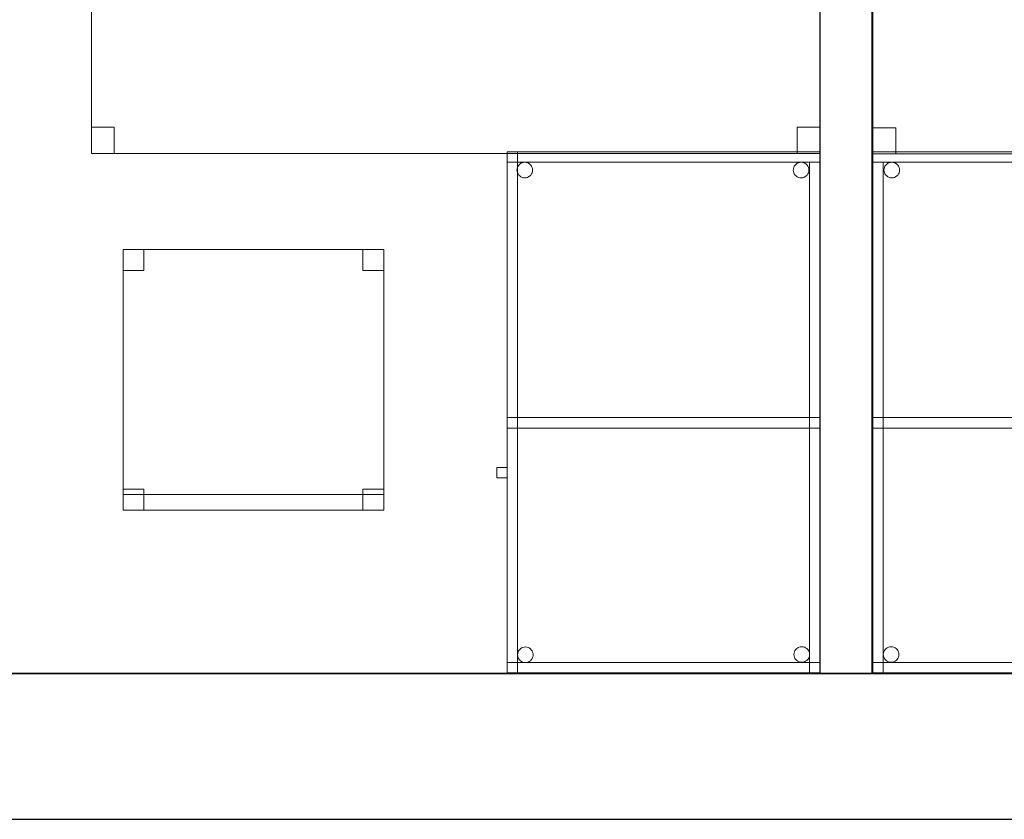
# Model space of a CAD drawing. Header units: metres. Extents: x 391.1 to 427.5, y 12.7 to 28.4.
# Tile 22 of 135: x 417 to 418.9, y 12.8 to 14.4. Entities that reach past the tile are written whole.
import ezdxf

# ---------------------------------------------------------------- set-up
doc = ezdxf.new("R2010")
doc.units = ezdxf.units.M
doc.layers.add('01_SUELOS', color=7, linetype='Continuous', lineweight=25, true_color=0x007f00)
for name, color, linetype, lineweight in [('02_MOBILIARIO', 7, 'Continuous', 18), ('A-DETL-____-MBND', 7, 'Continuous', 18), ('A-WALL-____-MCUT', 7, 'Continuous', 25), ('A-WALL-____-OTLN', 7, 'Continuous', 25)]:
    doc.layers.add(name, color=color, linetype=linetype, lineweight=lineweight)

# ---------------------------------------------------------------- blocks, each defined once
blk = doc.blocks.new('Family - Taula 100X60_P1-154686-04_PCI_P1')
at = {"layer": 'A-DETL-____-MBND', "color": 253, "true_color": 0xaaaaaa}
for p, q in [((0.02, 0.98), (0.02, 1)), ((0.02, 1), (0.62, 1)), ((0.02, 0.98), (0.02, 1)), ((0.62, 1), (0.02, 1)), ((0.62, 1), (0.02, 1)), ((0.02, 1), (0.62, 1)), ((0.02, 1), (0.02, 0)), ((0.02, 0), (0.02, 1)), ((0.62, 1), (0.02, 1)), ((0.02, 1), (0.62, 1)), ((0.02, 1), (0.02, 0)), ((0.02, 0), (0.02, 1)), ((0.04, 0), (0.04, 1)), ((0.04, 1), (0.62, 1)), ((0.62, 1), (0.04, 1)), ((0.04, 1), (0.04, 0)), ((0.62, 1), (0.62, 0.98)), ((0.62, 0.98), (0.62, 1)), ((0.62, 1), (0.62, 0)), ((0.62, 0), (0.62, 1)), ((0.62, 0), (0.62, 1)), ((0.62, 1), (0.62, 0)), ((0.62, 0), (0.62, 1)), ((0.62, 1), (0.62, 0)), ((0.62, 0.98), (0.02, 0.98)), ((0.02, 0.98), (0.62, 0.98)), ((0.0389, 0.965), (0.0391, 0.9676)), ((0.0391, 0.9676), (0.0389, 0.965)), ((0.0391, 0.9624), (0.0389, 0.965)), ((0.0389, 0.965), (0.0391, 0.9624)), ((0.0391, 0.9676), (0.0398, 0.9701)), ((0.0398, 0.9701), (0.0391, 0.9676)), ((0.0398, 0.9701), (0.0409, 0.9725)), ((0.0409, 0.9725), (0.0398, 0.9701)), ((0.0409, 0.9725), (0.0424, 0.9746)), ((0.0424, 0.9746), (0.0409, 0.9725)), ((0.0424, 0.9746), (0.0442, 0.9764)), ((0.0442, 0.9764), (0.0424, 0.9746)), ((0.0442, 0.9764), (0.0464, 0.9779)), ((0.0464, 0.9779), (0.0442, 0.9764)), ((0.0464, 0.9779), (0.0487, 0.979)), ((0.0487, 0.979), (0.0464, 0.9779)), ((0.0487, 0.979), (0.0512, 0.9797)), ((0.0512, 0.9797), (0.0487, 0.979)), ((0.0512, 0.9797), (0.0538, 0.9799)), ((0.0538, 0.9799), (0.0512, 0.9797)), ((0.0538, 0.9799), (0.0564, 0.9797)), ((0.0564, 0.9797), (0.0538, 0.9799)), ((0.0564, 0.9797), (0.0589, 0.979)), ((0.0589, 0.979), (0.0564, 0.9797)), ((0.0589, 0.979), (0.0613, 0.9779)), ((0.0613, 0.9779), (0.0589, 0.979)), ((0.0613, 0.9779), (0.0634, 0.9764)), ((0.0634, 0.9764), (0.0613, 0.9779)), ((0.0634, 0.9764), (0.0653, 0.9746)), ((0.0653, 0.9746), (0.0634, 0.9764)), ((0.0653, 0.9746), (0.0668, 0.9725)), ((0.0668, 0.9725), (0.0653, 0.9746)), ((0.0668, 0.9725), (0.0679, 0.9701)), ((0.0679, 0.9701), (0.0668, 0.9725)), ((0.0679, 0.9701), (0.0685, 0.9676)), ((0.0685, 0.9676), (0.0679, 0.9701)), ((0.0685, 0.9676), (0.0688, 0.965)), ((0.0688, 0.965), (0.0685, 0.9676)), ((0.0688, 0.965), (0.0685, 0.9624)), ((0.0685, 0.9624), (0.0688, 0.965)), ((0.5689, 0.965), (0.5691, 0.9676)), ((0.5691, 0.9676), (0.5689, 0.965)), ((0.5691, 0.9624), (0.5689, 0.965)), ((0.5689, 0.965), (0.5691, 0.9624)), ((0.5691, 0.9676), (0.5698, 0.9701)), ((0.5698, 0.9701), (0.5691, 0.9676)), ((0.5698, 0.9701), (0.5709, 0.9725)), ((0.5709, 0.9725), (0.5698, 0.9701)), ((0.5709, 0.9725), (0.5724, 0.9746)), ((0.5724, 0.9746), (0.5709, 0.9725)), ((0.5724, 0.9746), (0.5742, 0.9764)), ((0.5742, 0.9764), (0.5724, 0.9746)), ((0.5742, 0.9764), (0.5764, 0.9779)), ((0.5764, 0.9779), (0.5742, 0.9764)), ((0.5764, 0.9779), (0.5787, 0.979)), ((0.5787, 0.979), (0.5764, 0.9779)), ((0.5787, 0.979), (0.5812, 0.9797)), ((0.5812, 0.9797), (0.5787, 0.979)), ((0.5812, 0.9797), (0.5838, 0.9799)), ((0.5838, 0.9799), (0.5812, 0.9797)), ((0.5838, 0.9799), (0.5864, 0.9797)), ((0.5864, 0.9797), (0.5838, 0.9799)), ((0.5864, 0.9797), (0.5889, 0.979)), ((0.5889, 0.979), (0.5864, 0.9797)), ((0.5889, 0.979), (0.5913, 0.9779)), ((0.5913, 0.9779), (0.5889, 0.979)), ((0.5913, 0.9779), (0.5934, 0.9764)), ((0.5934, 0.9764), (0.5913, 0.9779)), ((0.5934, 0.9764), (0.5953, 0.9746)), ((0.5953, 0.9746), (0.5934, 0.9764)), ((0.5953, 0.9746), (0.5968, 0.9725)), ((0.5968, 0.9725), (0.5953, 0.9746)), ((0.5968, 0.9725), (0.5979, 0.9701)), ((0.5979, 0.9701), (0.5968, 0.9725)), ((0.5979, 0.9701), (0.5985, 0.9676)), ((0.5985, 0.9676), (0.5979, 0.9701)), ((0.5985, 0.9676), (0.5988, 0.965)), ((0.5988, 0.965), (0.5985, 0.9676)), ((0.5988, 0.965), (0.5985, 0.9624)), ((0.5985, 0.9624), (0.5988, 0.965)), ((0.6, 0.98), (0.62, 0.98)), ((0.62, 0.98), (0.6, 0.98)), ((0.6, 0), (0.6, 0.98)), ((0.6, 0.98), (0.6, 0)), ((0.62, 0.98), (0.62, 0)), ((0.62, 0), (0.62, 0.98)), ((0.0398, 0.9599), (0.0391, 0.9624)), ((0.0391, 0.9624), (0.0398, 0.9599)), ((0.0409, 0.9575), (0.0398, 0.9599)), ((0.0398, 0.9599), (0.0409, 0.9575)), ((0.0424, 0.9554), (0.0409, 0.9575)), ((0.0409, 0.9575), (0.0424, 0.9554)), ((0.0442, 0.9536), (0.0424, 0.9554)), ((0.0424, 0.9554), (0.0442, 0.9536)), ((0.0464, 0.9521), (0.0442, 0.9536)), ((0.0442, 0.9536), (0.0464, 0.9521)), ((0.0487, 0.951), (0.0464, 0.9521)), ((0.0464, 0.9521), (0.0487, 0.951)), ((0.0512, 0.9503), (0.0487, 0.951)), ((0.0487, 0.951), (0.0512, 0.9503)), ((0.0538, 0.9501), (0.0512, 0.9503)), ((0.0512, 0.9503), (0.0538, 0.9501)), ((0.0564, 0.9503), (0.0538, 0.9501)), ((0.0538, 0.9501), (0.0564, 0.9503)), ((0.0589, 0.951), (0.0564, 0.9503)), ((0.0564, 0.9503), (0.0589, 0.951)), ((0.0613, 0.9521), (0.0589, 0.951)), ((0.0589, 0.951), (0.0613, 0.9521)), ((0.0634, 0.9536), (0.0613, 0.9521)), ((0.0613, 0.9521), (0.0634, 0.9536)), ((0.0653, 0.9554), (0.0634, 0.9536)), ((0.0634, 0.9536), (0.0653, 0.9554)), ((0.0668, 0.9575), (0.0653, 0.9554)), ((0.0653, 0.9554), (0.0668, 0.9575)), ((0.0679, 0.9599), (0.0668, 0.9575)), ((0.0668, 0.9575), (0.0679, 0.9599)), ((0.0685, 0.9624), (0.0679, 0.9599)), ((0.0679, 0.9599), (0.0685, 0.9624)), ((0.5698, 0.9599), (0.5691, 0.9624)), ((0.5691, 0.9624), (0.5698, 0.9599)), ((0.5709, 0.9575), (0.5698, 0.9599)), ((0.5698, 0.9599), (0.5709, 0.9575)), ((0.5724, 0.9554), (0.5709, 0.9575)), ((0.5709, 0.9575), (0.5724, 0.9554)), ((0.5742, 0.9536), (0.5724, 0.9554)), ((0.5724, 0.9554), (0.5742, 0.9536)), ((0.5764, 0.9521), (0.5742, 0.9536)), ((0.5742, 0.9536), (0.5764, 0.9521)), ((0.5787, 0.951), (0.5764, 0.9521)), ((0.5764, 0.9521), (0.5787, 0.951)), ((0.5812, 0.9503), (0.5787, 0.951)), ((0.5787, 0.951), (0.5812, 0.9503)), ((0.5838, 0.9501), (0.5812, 0.9503)), ((0.5812, 0.9503), (0.5838, 0.9501)), ((0.5864, 0.9503), (0.5838, 0.9501)), ((0.5838, 0.9501), (0.5864, 0.9503)), ((0.5889, 0.951), (0.5864, 0.9503)), ((0.5864, 0.9503), (0.5889, 0.951)), ((0.5913, 0.9521), (0.5889, 0.951)), ((0.5889, 0.951), (0.5913, 0.9521)), ((0.5934, 0.9536), (0.5913, 0.9521)), ((0.5913, 0.9521), (0.5934, 0.9536)), ((0.5953, 0.9554), (0.5934, 0.9536)), ((0.5934, 0.9536), (0.5953, 0.9554)), ((0.5968, 0.9575), (0.5953, 0.9554)), ((0.5953, 0.9554), (0.5968, 0.9575)), ((0.5979, 0.9599), (0.5968, 0.9575)), ((0.5968, 0.9575), (0.5979, 0.9599)), ((0.5985, 0.9624), (0.5979, 0.9599)), ((0.5979, 0.9599), (0.5985, 0.9624)), ((0.02, 0.49), (0.04, 0.49)), ((0.04, 0.49), (0.02, 0.49)), ((0.02, 0), (0.02, 0.49)), ((0.02, 0.49), (0.02, 0)), ((0.02, 0.47), (0.02, 0.49)), ((0.02, 0.49), (0.62, 0.49)), ((0.02, 0.47), (0.02, 0.49)), ((0.62, 0.49), (0.02, 0.49)), ((0.04, 0.47), (0.04, 0.49)), ((0.04, 0.49), (0.62, 0.49)), ((0.04, 0.47), (0.04, 0.49)), ((0.62, 0.49), (0.04, 0.49)), ((0.04, 0.49), (0.04, 0)), ((0.04, 0), (0.04, 0.49)), ((0.62, 0.49), (0.62, 0.47)), ((0.62, 0.47), (0.62, 0.49)), ((0.62, 0.49), (0.62, 0.47)), ((0.62, 0.47), (0.62, 0.49)), ((0.62, 0.47), (0.02, 0.47)), ((0.02, 0.47), (0.62, 0.47)), ((0.62, 0.47), (0.04, 0.47)), ((0.04, 0.47), (0.62, 0.47)), ((0, 0.3744), (0, 0.3944)), ((0, 0.3944), (0.02, 0.3944)), ((0.02, 0.3944), (0, 0.3944)), ((0, 0.3944), (0, 0.3744)), ((0.02, 0.3944), (0.02, 0.3744)), ((0.02, 0.3744), (0.02, 0.3944)), ((0.02, 0.3744), (0, 0.3744)), ((0, 0.3744), (0.02, 0.3744)), ((0.0403, 0.0375), (0.041, 0.0401)), ((0.041, 0.0401), (0.0403, 0.0375)), ((0.041, 0.0401), (0.0421, 0.0424)), ((0.0421, 0.0424), (0.041, 0.0401)), ((0.0421, 0.0424), (0.0436, 0.0446)), ((0.0436, 0.0446), (0.0421, 0.0424)), ((0.0436, 0.0446), (0.0454, 0.0464)), ((0.0454, 0.0464), (0.0436, 0.0446)), ((0.0454, 0.0464), (0.0475, 0.0479)), ((0.0475, 0.0479), (0.0454, 0.0464)), ((0.0475, 0.0479), (0.0499, 0.049)), ((0.0499, 0.049), (0.0475, 0.0479)), ((0.0499, 0.049), (0.0524, 0.0497)), ((0.0524, 0.0497), (0.0499, 0.049)), ((0.0524, 0.0497), (0.055, 0.0499)), ((0.055, 0.0499), (0.0524, 0.0497)), ((0.055, 0.0499), (0.0576, 0.0497)), ((0.0576, 0.0497), (0.055, 0.0499)), ((0.0576, 0.0497), (0.0601, 0.049)), ((0.0601, 0.049), (0.0576, 0.0497)), ((0.0601, 0.049), (0.0625, 0.0479)), ((0.0625, 0.0479), (0.0601, 0.049)), ((0.0625, 0.0479), (0.0646, 0.0464)), ((0.0646, 0.0464), (0.0625, 0.0479)), ((0.0646, 0.0464), (0.0664, 0.0446)), ((0.0664, 0.0446), (0.0646, 0.0464)), ((0.0664, 0.0446), (0.0679, 0.0424)), ((0.0679, 0.0424), (0.0664, 0.0446)), ((0.0679, 0.0424), (0.069, 0.0401)), ((0.069, 0.0401), (0.0679, 0.0424)), ((0.069, 0.0401), (0.0697, 0.0375)), ((0.0697, 0.0375), (0.069, 0.0401)), ((0.5701, 0.0353), (0.5703, 0.0379)), ((0.5703, 0.0379), (0.5701, 0.0353)), ((0.5703, 0.0379), (0.571, 0.0404)), ((0.571, 0.0404), (0.5703, 0.0379)), ((0.571, 0.0404), (0.5721, 0.0428)), ((0.5721, 0.0428), (0.571, 0.0404)), ((0.5721, 0.0428), (0.5736, 0.0449)), ((0.5736, 0.0449), (0.5721, 0.0428)), ((0.5736, 0.0449), (0.5754, 0.0467)), ((0.5754, 0.0467), (0.5736, 0.0449)), ((0.5754, 0.0467), (0.5776, 0.0482)), ((0.5776, 0.0482), (0.5754, 0.0467)), ((0.5776, 0.0482), (0.5799, 0.0493)), ((0.5799, 0.0493), (0.5776, 0.0482)), ((0.5799, 0.0493), (0.5824, 0.05)), ((0.5824, 0.05), (0.5799, 0.0493)), ((0.5824, 0.05), (0.585, 0.0502)), ((0.585, 0.0502), (0.5824, 0.05)), ((0.585, 0.0502), (0.5876, 0.05)), ((0.5876, 0.05), (0.585, 0.0502)), ((0.5876, 0.05), (0.5901, 0.0493)), ((0.5901, 0.0493), (0.5876, 0.05)), ((0.5901, 0.0493), (0.5925, 0.0482)), ((0.5925, 0.0482), (0.5901, 0.0493)), ((0.5925, 0.0482), (0.5946, 0.0467)), ((0.5946, 0.0467), (0.5925, 0.0482)), ((0.5946, 0.0467), (0.5965, 0.0449)), ((0.5965, 0.0449), (0.5946, 0.0467)), ((0.5965, 0.0449), (0.598, 0.0428)), ((0.598, 0.0428), (0.5965, 0.0449)), ((0.598, 0.0428), (0.5991, 0.0404)), ((0.5991, 0.0404), (0.598, 0.0428)), ((0.5991, 0.0404), (0.5997, 0.0379)), ((0.5997, 0.0379), (0.5991, 0.0404)), ((0.5997, 0.0379), (0.6, 0.0353)), ((0.6, 0.0353), (0.5997, 0.0379)), ((0.02, 0), (0.02, 0.02)), ((0.02, 0.02), (0.62, 0.02)), ((0.02, 0), (0.02, 0.02)), ((0.62, 0.02), (0.02, 0.02)), ((0.0401, 0.035), (0.0403, 0.0375)), ((0.0403, 0.0375), (0.0401, 0.035)), ((0.0403, 0.0324), (0.0401, 0.035)), ((0.0401, 0.035), (0.0403, 0.0324)), ((0.041, 0.0298), (0.0403, 0.0324)), ((0.0403, 0.0324), (0.041, 0.0298)), ((0.0421, 0.0275), (0.041, 0.0298)), ((0.041, 0.0298), (0.0421, 0.0275)), ((0.0436, 0.0254), (0.0421, 0.0275)), ((0.0421, 0.0275), (0.0436, 0.0254)), ((0.0454, 0.0235), (0.0436, 0.0254)), ((0.0436, 0.0254), (0.0454, 0.0235)), ((0.0475, 0.022), (0.0454, 0.0235)), ((0.0454, 0.0235), (0.0475, 0.022)), ((0.0499, 0.0209), (0.0475, 0.022)), ((0.0475, 0.022), (0.0499, 0.0209)), ((0.0524, 0.0202), (0.0499, 0.0209)), ((0.0499, 0.0209), (0.0524, 0.0202)), ((0.055, 0.02), (0.0524, 0.0202)), ((0.0524, 0.0202), (0.055, 0.02)), ((0.0576, 0.0202), (0.055, 0.02)), ((0.055, 0.02), (0.0576, 0.0202)), ((0.0601, 0.0209), (0.0576, 0.0202)), ((0.0576, 0.0202), (0.0601, 0.0209)), ((0.0625, 0.022), (0.0601, 0.0209)), ((0.0601, 0.0209), (0.0625, 0.022)), ((0.0646, 0.0235), (0.0625, 0.022)), ((0.0625, 0.022), (0.0646, 0.0235)), ((0.0664, 0.0254), (0.0646, 0.0235)), ((0.0646, 0.0235), (0.0664, 0.0254)), ((0.0679, 0.0275), (0.0664, 0.0254)), ((0.0664, 0.0254), (0.0679, 0.0275)), ((0.069, 0.0298), (0.0679, 0.0275)), ((0.0679, 0.0275), (0.069, 0.0298)), ((0.0697, 0.0324), (0.069, 0.0298)), ((0.069, 0.0298), (0.0697, 0.0324)), ((0.0697, 0.0375), (0.0699, 0.035)), ((0.0699, 0.035), (0.0697, 0.0375)), ((0.0699, 0.035), (0.0697, 0.0324)), ((0.0697, 0.0324), (0.0699, 0.035)), ((0.5703, 0.0327), (0.5701, 0.0353)), ((0.5701, 0.0353), (0.5703, 0.0327)), ((0.571, 0.0302), (0.5703, 0.0327)), ((0.5703, 0.0327), (0.571, 0.0302)), ((0.5721, 0.0278), (0.571, 0.0302)), ((0.571, 0.0302), (0.5721, 0.0278)), ((0.5736, 0.0257), (0.5721, 0.0278)), ((0.5721, 0.0278), (0.5736, 0.0257)), ((0.5754, 0.0238), (0.5736, 0.0257)), ((0.5736, 0.0257), (0.5754, 0.0238)), ((0.5776, 0.0224), (0.5754, 0.0238)), ((0.5754, 0.0238), (0.5776, 0.0224)), ((0.5799, 0.0213), (0.5776, 0.0224)), ((0.5776, 0.0224), (0.5799, 0.0213)), ((0.5824, 0.0206), (0.5799, 0.0213)), ((0.5799, 0.0213), (0.5824, 0.0206)), ((0.585, 0.0204), (0.5824, 0.0206)), ((0.5824, 0.0206), (0.585, 0.0204)), ((0.5876, 0.0206), (0.585, 0.0204)), ((0.585, 0.0204), (0.5876, 0.0206)), ((0.5901, 0.0213), (0.5876, 0.0206)), ((0.5876, 0.0206), (0.5901, 0.0213)), ((0.5925, 0.0224), (0.5901, 0.0213)), ((0.5901, 0.0213), (0.5925, 0.0224)), ((0.5946, 0.0238), (0.5925, 0.0224)), ((0.5925, 0.0224), (0.5946, 0.0238)), ((0.5965, 0.0257), (0.5946, 0.0238)), ((0.5946, 0.0238), (0.5965, 0.0257)), ((0.598, 0.0278), (0.5965, 0.0257)), ((0.5965, 0.0257), (0.598, 0.0278)), ((0.5991, 0.0302), (0.598, 0.0278)), ((0.598, 0.0278), (0.5991, 0.0302)), ((0.5997, 0.0327), (0.5991, 0.0302)), ((0.5991, 0.0302), (0.5997, 0.0327)), ((0.6, 0.0353), (0.5997, 0.0327)), ((0.5997, 0.0327), (0.6, 0.0353)), ((0.62, 0.02), (0.62, 0)), ((0.62, 0), (0.62, 0.02)), ((0.04, 0), (0.02, 0)), ((0.04, 0), (0.02, 0)), ((0.62, 0), (0.02, 0)), ((0.02, 0), (0.62, 0)), ((0.02, 0), (0.62, 0)), ((0.62, 0), (0.02, 0)), ((0.02, 0), (0.62, 0)), ((0.62, 0), (0.02, 0)), ((0.62, 0), (0.6, 0)), ((0.62, 0), (0.04, 0)), ((0.04, 0), (0.62, 0)), ((0.62, 0), (0.6, 0))]:
    blk.add_line(p, q, dxfattribs=at)
blk = doc.blocks.new('Family - Taula 140X80_P1-154858-04_PCI_P1')
at = {"layer": 'A-DETL-____-MBND', "color": 253, "true_color": 0xaaaaaa}
for p, q in [((0, 0.7501), (0, 0.8001)), ((0, 0.8001), (0.0437, 0.8001)), ((0.0437, 0.8001), (0, 0.8001)), ((0, 0.8001), (0, 0.7501)), ((0, 0), (0, 0.8001)), ((0, 0.8001), (1.3973, 0.8001)), ((1.3973, 0.8001), (0, 0.8001)), ((0, 0.8001), (0, 0)), ((0.0437, 0.8001), (0.0437, 0.7501)), ((0.0437, 0.7501), (0.0437, 0.8001)), ((1.3536, 0.7501), (1.3536, 0.8001)), ((1.3536, 0.8001), (1.3973, 0.8001)), ((1.3973, 0.8001), (1.3536, 0.8001)), ((1.3536, 0.8001), (1.3536, 0.7501)), ((1.3973, 0.8001), (1.3973, 0.7501)), ((1.3973, 0.7501), (1.3973, 0.8001)), ((1.3973, 0.8001), (1.3973, 0)), ((1.3973, 0), (1.3973, 0.8001)), ((0.0437, 0.7501), (0, 0.7501)), ((0, 0.7501), (0.0437, 0.7501)), ((1.3973, 0.7501), (1.3536, 0.7501)), ((1.3536, 0.7501), (1.3973, 0.7501)), ((0, 0), (0, 0.05)), ((0, 0.05), (0.0437, 0.05)), ((0.0437, 0.05), (0, 0.05)), ((0, 0.05), (0, 0)), ((0.0437, 0.05), (0.0437, 0)), ((0.0437, 0), (0.0437, 0.05)), ((1.3536, 0), (1.3536, 0.05)), ((1.3536, 0.05), (1.3973, 0.05)), ((1.3973, 0.05), (1.3536, 0.05)), ((1.3536, 0.05), (1.3536, 0)), ((1.3973, 0.05), (1.3973, 0)), ((1.3973, 0), (1.3973, 0.05)), ((0.0437, 0), (0, 0)), ((0, 0), (0.0437, 0)), ((1.3973, 0), (0, 0)), ((0, 0), (1.3973, 0)), ((1.3973, 0), (1.3536, 0)), ((1.3536, 0), (1.3973, 0))]:
    blk.add_line(p, q, dxfattribs=at)
blk = doc.blocks.new('Family - Taula 140X80_P1-155022-04_PCI_P1')
at = {"layer": 'A-DETL-____-MBND', "color": 253, "true_color": 0xaaaaaa}
for p, q in [((0, 0.7501), (0, 0.8001)), ((0, 0.8001), (0.0437, 0.8001)), ((0.0437, 0.8001), (0, 0.8001)), ((0, 0.8001), (0, 0.7501)), ((0, 0), (0, 0.8001)), ((0, 0.8001), (1.3973, 0.8001)), ((1.3973, 0.8001), (0, 0.8001)), ((0, 0.8001), (0, 0)), ((0.0437, 0.8001), (0.0437, 0.7501)), ((0.0437, 0.7501), (0.0437, 0.8001)), ((1.3536, 0.7501), (1.3536, 0.8001)), ((1.3536, 0.8001), (1.3973, 0.8001)), ((1.3973, 0.8001), (1.3536, 0.8001)), ((1.3536, 0.8001), (1.3536, 0.7501)), ((1.3973, 0.8001), (1.3973, 0.7501)), ((1.3973, 0.7501), (1.3973, 0.8001)), ((1.3973, 0.8001), (1.3973, 0)), ((1.3973, 0), (1.3973, 0.8001)), ((0.0437, 0.7501), (0, 0.7501)), ((0, 0.7501), (0.0437, 0.7501)), ((1.3973, 0.7501), (1.3536, 0.7501)), ((1.3536, 0.7501), (1.3973, 0.7501)), ((0, 0), (0, 0.05)), ((0, 0.05), (0.0437, 0.05)), ((0.0437, 0.05), (0, 0.05)), ((0, 0.05), (0, 0)), ((0.0437, 0.05), (0.0437, 0)), ((0.0437, 0), (0.0437, 0.05)), ((1.3536, 0), (1.3536, 0.05)), ((1.3536, 0.05), (1.3973, 0.05)), ((1.3973, 0.05), (1.3536, 0.05)), ((1.3536, 0.05), (1.3536, 0)), ((1.3973, 0.05), (1.3973, 0)), ((1.3973, 0), (1.3973, 0.05)), ((0.0437, 0), (0, 0)), ((0, 0), (0.0437, 0)), ((1.3973, 0), (0, 0)), ((0, 0), (1.3973, 0)), ((1.3973, 0), (1.3536, 0)), ((1.3536, 0), (1.3973, 0))]:
    blk.add_line(p, q, dxfattribs=at)
blk = doc.blocks.new('Family - LONDR55-XX_ZZ-ARQ-CAA-M3D-Londres55-155045-04_PCI_P1')
at = {"layer": '01_SUELOS', "color": 9, "true_color": 0xaad4aa}
for p, q in [((0, 0), (25.4183, 0)), ((25.4183, 0), (0, 0))]:
    blk.add_line(p, q, dxfattribs=at)
blk = doc.blocks.new('Family - Cadira d_Oficina_P1-155090-04_PCI_P1')
at = {"layer": 'A-DETL-____-MBND', "color": 253, "true_color": 0xaaaaaa}
for p, q in [((0, 0.5), (0.04, 0.5)), ((0, 0.46), (0, 0.5)), ((0.04, 0.5), (0, 0.5)), ((0, 0.5), (0, 0.46)), ((0, 0), (0, 0.5)), ((0, 0.5), (0.5, 0.5)), ((0, 0.5), (0, 0)), ((0.5, 0.5), (0, 0.5)), ((0.04, 0.5), (0.04, 0.46)), ((0.04, 0.46), (0.04, 0.5)), ((0.46, 0.5), (0.5, 0.5)), ((0.46, 0.46), (0.46, 0.5)), ((0.5, 0.5), (0.46, 0.5)), ((0.46, 0.5), (0.46, 0.46)), ((0.5, 0.5), (0.5, 0.46)), ((0.5, 0.46), (0.5, 0.5)), ((0.5, 0.5), (0.5, 0)), ((0.5, 0), (0.5, 0.5)), ((0.04, 0.46), (0, 0.46)), ((0, 0.46), (0.04, 0.46)), ((0.5, 0.46), (0.46, 0.46)), ((0.46, 0.46), (0.5, 0.46)), ((0, 0.04), (0.04, 0.04)), ((0, 0), (0, 0.04)), ((0.04, 0.04), (0, 0.04)), ((0, 0.04), (0, 0)), ((0.04, 0.04), (0.04, 0)), ((0.04, 0), (0.04, 0.04)), ((0.46, 0.04), (0.5, 0.04)), ((0.46, 0), (0.46, 0.04)), ((0.5, 0.04), (0.46, 0.04)), ((0.46, 0.04), (0.46, 0)), ((0.5, 0.04), (0.5, 0)), ((0.5, 0), (0.5, 0.04)), ((0, 0.03), (0.5, 0.03)), ((0, 0), (0, 0.03)), ((0.5, 0.03), (0, 0.03)), ((0, 0.03), (0, 0)), ((0.5, 0.03), (0.5, 0)), ((0.5, 0), (0.5, 0.03)), ((0.04, 0), (0, 0)), ((0, 0), (0.04, 0)), ((0.5, 0), (0, 0)), ((0, 0), (0.5, 0)), ((0.5, 0), (0, 0)), ((0, 0), (0.5, 0)), ((0.46, 0), (0.5, 0)), ((0.5, 0), (0.46, 0))]:
    blk.add_line(p, q, dxfattribs=at)
blk = doc.blocks.new('Family - Mur P1-155141-04_PCI_P1')
at = {"layer": 'A-WALL-____-MCUT', "color": 253, "true_color": 0xaaaaaa}
for p, q in [((25.4738, 0.28), (0.0555, 0.28)), ((0, 0), (25.4157, 0))]:
    blk.add_line(p, q, dxfattribs=at)
at = {"layer": 'A-WALL-____-OTLN', "color": 253, "true_color": 0xaaaaaa}
for p, q in [((25.4738, 0.28), (0.0555, 0.28)), ((0, 0), (25.4157, 0))]:
    blk.add_line(p, q, dxfattribs=at)
at = {"layer": 'A-WALL-____-OTLN', "color": 253, "lineweight": 18, "true_color": 0xaaaaaa}
blk.add_line((0, 0), (25.4157, 0), dxfattribs=at)
blk = doc.blocks.new('Family - Taula 100X60_P1-155172-04_PCI_P1')
at = {"layer": 'A-DETL-____-MBND', "color": 253, "true_color": 0xaaaaaa}
for p, q in [((0.6, 1), (0, 1)), ((0, 1), (0.6, 1)), ((0, 1), (0, 0)), ((0, 0), (0, 1)), ((0, 0.98), (0, 1)), ((0, 1), (0, 0.98)), ((0, 1), (0.6, 1)), ((0.6, 1), (0, 1)), ((0, 1), (0.58, 1)), ((0, 0), (0, 1)), ((0.58, 1), (0, 1)), ((0, 1), (0, 0)), ((0.6, 1), (0, 1)), ((0, 1), (0.6, 1)), ((0, 1), (0, 0)), ((0, 0), (0, 1)), ((0.58, 1), (0.58, 0)), ((0.58, 0), (0.58, 1)), ((0.6, 0), (0.6, 1)), ((0.6, 1), (0.6, 0)), ((0.6, 1), (0.6, 0.98)), ((0.6, 1), (0.6, 0.98)), ((0.6, 0), (0.6, 1)), ((0.6, 1), (0.6, 0)), ((0.6, 0.98), (0, 0.98)), ((0, 0.98), (0.6, 0.98)), ((0, 0.98), (0.02, 0.98)), ((0.02, 0.98), (0, 0.98)), ((0, 0), (0, 0.98)), ((0, 0.98), (0, 0)), ((0.02, 0.98), (0.02, 0)), ((0.02, 0), (0.02, 0.98)), ((0.0212, 0.965), (0.0215, 0.9676)), ((0.0215, 0.9676), (0.0212, 0.965)), ((0.0215, 0.9624), (0.0212, 0.965)), ((0.0212, 0.965), (0.0215, 0.9624)), ((0.0215, 0.9676), (0.0221, 0.9701)), ((0.0221, 0.9701), (0.0215, 0.9676)), ((0.0221, 0.9701), (0.0232, 0.9725)), ((0.0232, 0.9725), (0.0221, 0.9701)), ((0.0232, 0.9725), (0.0247, 0.9746)), ((0.0247, 0.9746), (0.0232, 0.9725)), ((0.0247, 0.9746), (0.0266, 0.9764)), ((0.0266, 0.9764), (0.0247, 0.9746)), ((0.0266, 0.9764), (0.0287, 0.9779)), ((0.0287, 0.9779), (0.0266, 0.9764)), ((0.0287, 0.9779), (0.0311, 0.979)), ((0.0311, 0.979), (0.0287, 0.9779)), ((0.0311, 0.979), (0.0336, 0.9797)), ((0.0336, 0.9797), (0.0311, 0.979)), ((0.0336, 0.9797), (0.0362, 0.9799)), ((0.0362, 0.9799), (0.0336, 0.9797)), ((0.0362, 0.9799), (0.0388, 0.9797)), ((0.0388, 0.9797), (0.0362, 0.9799)), ((0.0388, 0.9797), (0.0413, 0.979)), ((0.0413, 0.979), (0.0388, 0.9797)), ((0.0413, 0.979), (0.0436, 0.9779)), ((0.0436, 0.9779), (0.0413, 0.979)), ((0.0436, 0.9779), (0.0458, 0.9764)), ((0.0458, 0.9764), (0.0436, 0.9779)), ((0.0458, 0.9764), (0.0476, 0.9746)), ((0.0476, 0.9746), (0.0458, 0.9764)), ((0.0476, 0.9746), (0.0491, 0.9725)), ((0.0491, 0.9725), (0.0476, 0.9746)), ((0.0491, 0.9725), (0.0502, 0.9701)), ((0.0502, 0.9701), (0.0491, 0.9725)), ((0.0502, 0.9701), (0.0509, 0.9676)), ((0.0509, 0.9676), (0.0502, 0.9701)), ((0.0509, 0.9676), (0.0511, 0.965)), ((0.0511, 0.965), (0.0509, 0.9676)), ((0.0511, 0.965), (0.0509, 0.9624)), ((0.0509, 0.9624), (0.0511, 0.965)), ((0.5512, 0.965), (0.5515, 0.9676)), ((0.5515, 0.9676), (0.5512, 0.965)), ((0.5515, 0.9624), (0.5512, 0.965)), ((0.5512, 0.965), (0.5515, 0.9624)), ((0.5515, 0.9676), (0.5521, 0.9701)), ((0.5521, 0.9701), (0.5515, 0.9676)), ((0.5521, 0.9701), (0.5532, 0.9725)), ((0.5532, 0.9725), (0.5521, 0.9701)), ((0.5532, 0.9725), (0.5547, 0.9746)), ((0.5547, 0.9746), (0.5532, 0.9725)), ((0.5547, 0.9746), (0.5566, 0.9764)), ((0.5566, 0.9764), (0.5547, 0.9746)), ((0.5566, 0.9764), (0.5587, 0.9779)), ((0.5587, 0.9779), (0.5566, 0.9764)), ((0.5587, 0.9779), (0.5611, 0.979)), ((0.5611, 0.979), (0.5587, 0.9779)), ((0.5611, 0.979), (0.5636, 0.9797)), ((0.5636, 0.9797), (0.5611, 0.979)), ((0.5636, 0.9797), (0.5662, 0.9799)), ((0.5662, 0.9799), (0.5636, 0.9797)), ((0.5662, 0.9799), (0.5688, 0.9797)), ((0.5688, 0.9797), (0.5662, 0.9799)), ((0.5688, 0.9797), (0.5713, 0.979)), ((0.5713, 0.979), (0.5688, 0.9797)), ((0.5713, 0.979), (0.5736, 0.9779)), ((0.5736, 0.9779), (0.5713, 0.979)), ((0.5736, 0.9779), (0.5758, 0.9764)), ((0.5758, 0.9764), (0.5736, 0.9779)), ((0.5758, 0.9764), (0.5776, 0.9746)), ((0.5776, 0.9746), (0.5758, 0.9764)), ((0.5776, 0.9746), (0.5791, 0.9725)), ((0.5791, 0.9725), (0.5776, 0.9746)), ((0.5791, 0.9725), (0.5802, 0.9701)), ((0.5802, 0.9701), (0.5791, 0.9725)), ((0.5802, 0.9701), (0.5809, 0.9676)), ((0.5809, 0.9676), (0.5802, 0.9701)), ((0.5809, 0.9676), (0.5811, 0.965)), ((0.5811, 0.965), (0.5809, 0.9676)), ((0.5811, 0.965), (0.5809, 0.9624)), ((0.5809, 0.9624), (0.5811, 0.965)), ((0.0221, 0.9599), (0.0215, 0.9624)), ((0.0215, 0.9624), (0.0221, 0.9599)), ((0.0232, 0.9575), (0.0221, 0.9599)), ((0.0221, 0.9599), (0.0232, 0.9575)), ((0.0247, 0.9554), (0.0232, 0.9575)), ((0.0232, 0.9575), (0.0247, 0.9554)), ((0.0266, 0.9536), (0.0247, 0.9554)), ((0.0247, 0.9554), (0.0266, 0.9536)), ((0.0287, 0.9521), (0.0266, 0.9536)), ((0.0266, 0.9536), (0.0287, 0.9521)), ((0.0311, 0.951), (0.0287, 0.9521)), ((0.0287, 0.9521), (0.0311, 0.951)), ((0.0336, 0.9503), (0.0311, 0.951)), ((0.0311, 0.951), (0.0336, 0.9503)), ((0.0362, 0.9501), (0.0336, 0.9503)), ((0.0336, 0.9503), (0.0362, 0.9501)), ((0.0388, 0.9503), (0.0362, 0.9501)), ((0.0362, 0.9501), (0.0388, 0.9503)), ((0.0413, 0.951), (0.0388, 0.9503)), ((0.0388, 0.9503), (0.0413, 0.951)), ((0.0436, 0.9521), (0.0413, 0.951)), ((0.0413, 0.951), (0.0436, 0.9521)), ((0.0458, 0.9536), (0.0436, 0.9521)), ((0.0436, 0.9521), (0.0458, 0.9536)), ((0.0476, 0.9554), (0.0458, 0.9536)), ((0.0458, 0.9536), (0.0476, 0.9554)), ((0.0491, 0.9575), (0.0476, 0.9554)), ((0.0476, 0.9554), (0.0491, 0.9575)), ((0.0502, 0.9599), (0.0491, 0.9575)), ((0.0491, 0.9575), (0.0502, 0.9599)), ((0.0509, 0.9624), (0.0502, 0.9599)), ((0.0502, 0.9599), (0.0509, 0.9624)), ((0.5521, 0.9599), (0.5515, 0.9624)), ((0.5515, 0.9624), (0.5521, 0.9599)), ((0.5532, 0.9575), (0.5521, 0.9599)), ((0.5521, 0.9599), (0.5532, 0.9575)), ((0.5547, 0.9554), (0.5532, 0.9575)), ((0.5532, 0.9575), (0.5547, 0.9554)), ((0.5566, 0.9536), (0.5547, 0.9554)), ((0.5547, 0.9554), (0.5566, 0.9536)), ((0.5587, 0.9521), (0.5566, 0.9536)), ((0.5566, 0.9536), (0.5587, 0.9521)), ((0.5611, 0.951), (0.5587, 0.9521)), ((0.5587, 0.9521), (0.5611, 0.951)), ((0.5636, 0.9503), (0.5611, 0.951)), ((0.5611, 0.951), (0.5636, 0.9503)), ((0.5662, 0.9501), (0.5636, 0.9503)), ((0.5636, 0.9503), (0.5662, 0.9501)), ((0.5688, 0.9503), (0.5662, 0.9501)), ((0.5662, 0.9501), (0.5688, 0.9503)), ((0.5713, 0.951), (0.5688, 0.9503)), ((0.5688, 0.9503), (0.5713, 0.951)), ((0.5736, 0.9521), (0.5713, 0.951)), ((0.5713, 0.951), (0.5736, 0.9521)), ((0.5758, 0.9536), (0.5736, 0.9521)), ((0.5736, 0.9521), (0.5758, 0.9536)), ((0.5776, 0.9554), (0.5758, 0.9536)), ((0.5758, 0.9536), (0.5776, 0.9554)), ((0.5791, 0.9575), (0.5776, 0.9554)), ((0.5776, 0.9554), (0.5791, 0.9575)), ((0.5802, 0.9599), (0.5791, 0.9575)), ((0.5791, 0.9575), (0.5802, 0.9599)), ((0.5809, 0.9624), (0.5802, 0.9599)), ((0.5802, 0.9599), (0.5809, 0.9624)), ((0, 0.47), (0, 0.49)), ((0, 0.49), (0, 0.47)), ((0, 0.49), (0.6, 0.49)), ((0.6, 0.49), (0, 0.49)), ((0, 0.47), (0, 0.49)), ((0, 0.49), (0, 0.47)), ((0, 0.49), (0.58, 0.49)), ((0.58, 0.49), (0, 0.49)), ((0.58, 0.49), (0.6, 0.49)), ((0.6, 0.49), (0.58, 0.49)), ((0.58, 0), (0.58, 0.49)), ((0.58, 0.49), (0.58, 0)), ((0.58, 0.49), (0.58, 0.47)), ((0.58, 0.49), (0.58, 0.47)), ((0.6, 0.49), (0.6, 0.47)), ((0.6, 0.49), (0.6, 0.47)), ((0.6, 0.49), (0.6, 0)), ((0.6, 0), (0.6, 0.49)), ((0.6, 0.47), (0, 0.47)), ((0, 0.47), (0.6, 0.47)), ((0.58, 0.47), (0, 0.47)), ((0, 0.47), (0.58, 0.47)), ((0.6, 0.3744), (0.6, 0.3944)), ((0.6, 0.3944), (0.62, 0.3944)), ((0.62, 0.3944), (0.6, 0.3944)), ((0.6, 0.3944), (0.6, 0.3744)), ((0.62, 0.3944), (0.62, 0.3744)), ((0.62, 0.3744), (0.62, 0.3944)), ((0.62, 0.3744), (0.6, 0.3744)), ((0.6, 0.3744), (0.62, 0.3744)), ((0.02, 0.0353), (0.0203, 0.0379)), ((0.0203, 0.0379), (0.02, 0.0353)), ((0.0203, 0.0379), (0.0209, 0.0404)), ((0.0209, 0.0404), (0.0203, 0.0379)), ((0.0209, 0.0404), (0.022, 0.0428)), ((0.022, 0.0428), (0.0209, 0.0404)), ((0.022, 0.0428), (0.0235, 0.0449)), ((0.0235, 0.0449), (0.022, 0.0428)), ((0.0235, 0.0449), (0.0254, 0.0467)), ((0.0254, 0.0467), (0.0235, 0.0449)), ((0.0254, 0.0467), (0.0275, 0.0482)), ((0.0275, 0.0482), (0.0254, 0.0467)), ((0.0275, 0.0482), (0.0299, 0.0493)), ((0.0299, 0.0493), (0.0275, 0.0482)), ((0.0299, 0.0493), (0.0324, 0.05)), ((0.0324, 0.05), (0.0299, 0.0493)), ((0.0324, 0.05), (0.035, 0.0502)), ((0.035, 0.0502), (0.0324, 0.05)), ((0.035, 0.0502), (0.0376, 0.05)), ((0.0376, 0.05), (0.035, 0.0502)), ((0.0376, 0.05), (0.0401, 0.0493)), ((0.0401, 0.0493), (0.0376, 0.05)), ((0.0401, 0.0493), (0.0424, 0.0482)), ((0.0424, 0.0482), (0.0401, 0.0493)), ((0.0424, 0.0482), (0.0446, 0.0467)), ((0.0446, 0.0467), (0.0424, 0.0482)), ((0.0446, 0.0467), (0.0464, 0.0449)), ((0.0464, 0.0449), (0.0446, 0.0467)), ((0.0464, 0.0449), (0.0479, 0.0428)), ((0.0479, 0.0428), (0.0464, 0.0449)), ((0.0479, 0.0428), (0.049, 0.0404)), ((0.049, 0.0404), (0.0479, 0.0428)), ((0.049, 0.0404), (0.0497, 0.0379)), ((0.0497, 0.0379), (0.049, 0.0404)), ((0.0497, 0.0379), (0.0499, 0.0353)), ((0.0499, 0.0353), (0.0497, 0.0379)), ((0.5503, 0.0375), (0.551, 0.0401)), ((0.551, 0.0401), (0.5503, 0.0375)), ((0.551, 0.0401), (0.5521, 0.0424)), ((0.5521, 0.0424), (0.551, 0.0401)), ((0.5521, 0.0424), (0.5536, 0.0446)), ((0.5536, 0.0446), (0.5521, 0.0424)), ((0.5536, 0.0446), (0.5554, 0.0464)), ((0.5554, 0.0464), (0.5536, 0.0446)), ((0.5554, 0.0464), (0.5575, 0.0479)), ((0.5575, 0.0479), (0.5554, 0.0464)), ((0.5575, 0.0479), (0.5599, 0.049)), ((0.5599, 0.049), (0.5575, 0.0479)), ((0.5599, 0.049), (0.5624, 0.0497)), ((0.5624, 0.0497), (0.5599, 0.049)), ((0.5624, 0.0497), (0.565, 0.0499)), ((0.565, 0.0499), (0.5624, 0.0497)), ((0.565, 0.0499), (0.5676, 0.0497)), ((0.5676, 0.0497), (0.565, 0.0499)), ((0.5676, 0.0497), (0.5701, 0.049)), ((0.5701, 0.049), (0.5676, 0.0497)), ((0.5701, 0.049), (0.5725, 0.0479)), ((0.5725, 0.0479), (0.5701, 0.049)), ((0.5725, 0.0479), (0.5746, 0.0464)), ((0.5746, 0.0464), (0.5725, 0.0479)), ((0.5746, 0.0464), (0.5764, 0.0446)), ((0.5764, 0.0446), (0.5746, 0.0464)), ((0.5764, 0.0446), (0.5779, 0.0424)), ((0.5779, 0.0424), (0.5764, 0.0446)), ((0.5779, 0.0424), (0.579, 0.0401)), ((0.579, 0.0401), (0.5779, 0.0424)), ((0.579, 0.0401), (0.5797, 0.0375)), ((0.5797, 0.0375), (0.579, 0.0401)), ((0, 0), (0, 0.02)), ((0, 0.02), (0, 0)), ((0, 0.02), (0.6, 0.02)), ((0.6, 0.02), (0, 0.02)), ((0.0203, 0.0327), (0.02, 0.0353)), ((0.02, 0.0353), (0.0203, 0.0327)), ((0.0209, 0.0302), (0.0203, 0.0327)), ((0.0203, 0.0327), (0.0209, 0.0302)), ((0.022, 0.0278), (0.0209, 0.0302)), ((0.0209, 0.0302), (0.022, 0.0278)), ((0.0235, 0.0257), (0.022, 0.0278)), ((0.022, 0.0278), (0.0235, 0.0257)), ((0.0254, 0.0238), (0.0235, 0.0257)), ((0.0235, 0.0257), (0.0254, 0.0238)), ((0.0275, 0.0224), (0.0254, 0.0238)), ((0.0254, 0.0238), (0.0275, 0.0224)), ((0.0299, 0.0213), (0.0275, 0.0224)), ((0.0275, 0.0224), (0.0299, 0.0213)), ((0.0324, 0.0206), (0.0299, 0.0213)), ((0.0299, 0.0213), (0.0324, 0.0206)), ((0.035, 0.0204), (0.0324, 0.0206)), ((0.0324, 0.0206), (0.035, 0.0204)), ((0.0376, 0.0206), (0.035, 0.0204)), ((0.035, 0.0204), (0.0376, 0.0206)), ((0.0401, 0.0213), (0.0376, 0.0206)), ((0.0376, 0.0206), (0.0401, 0.0213)), ((0.0424, 0.0224), (0.0401, 0.0213)), ((0.0401, 0.0213), (0.0424, 0.0224)), ((0.0446, 0.0238), (0.0424, 0.0224)), ((0.0424, 0.0224), (0.0446, 0.0238)), ((0.0464, 0.0257), (0.0446, 0.0238)), ((0.0446, 0.0238), (0.0464, 0.0257)), ((0.0479, 0.0278), (0.0464, 0.0257)), ((0.0464, 0.0257), (0.0479, 0.0278)), ((0.049, 0.0302), (0.0479, 0.0278)), ((0.0479, 0.0278), (0.049, 0.0302)), ((0.0497, 0.0327), (0.049, 0.0302)), ((0.049, 0.0302), (0.0497, 0.0327)), ((0.0499, 0.0353), (0.0497, 0.0327)), ((0.0497, 0.0327), (0.0499, 0.0353)), ((0.5501, 0.035), (0.5503, 0.0375)), ((0.5503, 0.0375), (0.5501, 0.035)), ((0.5503, 0.0324), (0.5501, 0.035)), ((0.5501, 0.035), (0.5503, 0.0324)), ((0.551, 0.0298), (0.5503, 0.0324)), ((0.5503, 0.0324), (0.551, 0.0298)), ((0.5521, 0.0275), (0.551, 0.0298)), ((0.551, 0.0298), (0.5521, 0.0275)), ((0.5536, 0.0254), (0.5521, 0.0275)), ((0.5521, 0.0275), (0.5536, 0.0254)), ((0.5554, 0.0235), (0.5536, 0.0254)), ((0.5536, 0.0254), (0.5554, 0.0235)), ((0.5575, 0.022), (0.5554, 0.0235)), ((0.5554, 0.0235), (0.5575, 0.022)), ((0.5599, 0.0209), (0.5575, 0.022)), ((0.5575, 0.022), (0.5599, 0.0209)), ((0.5624, 0.0202), (0.5599, 0.0209)), ((0.5599, 0.0209), (0.5624, 0.0202)), ((0.565, 0.02), (0.5624, 0.0202)), ((0.5624, 0.0202), (0.565, 0.02)), ((0.5676, 0.0202), (0.565, 0.02)), ((0.565, 0.02), (0.5676, 0.0202)), ((0.5701, 0.0209), (0.5676, 0.0202)), ((0.5676, 0.0202), (0.5701, 0.0209)), ((0.5725, 0.022), (0.5701, 0.0209)), ((0.5701, 0.0209), (0.5725, 0.022)), ((0.5746, 0.0235), (0.5725, 0.022)), ((0.5725, 0.022), (0.5746, 0.0235)), ((0.5764, 0.0254), (0.5746, 0.0235)), ((0.5746, 0.0235), (0.5764, 0.0254)), ((0.5779, 0.0275), (0.5764, 0.0254)), ((0.5764, 0.0254), (0.5779, 0.0275)), ((0.579, 0.0298), (0.5779, 0.0275)), ((0.5779, 0.0275), (0.579, 0.0298)), ((0.5797, 0.0324), (0.579, 0.0298)), ((0.579, 0.0298), (0.5797, 0.0324)), ((0.5797, 0.0375), (0.5799, 0.035)), ((0.5799, 0.035), (0.5797, 0.0375)), ((0.5799, 0.035), (0.5797, 0.0324)), ((0.5797, 0.0324), (0.5799, 0.035)), ((0.6, 0.02), (0.6, 0)), ((0.6, 0.02), (0.6, 0)), ((0, 0), (0.6, 0)), ((0.6, 0), (0, 0)), ((0.02, 0), (0, 0)), ((0.02, 0), (0, 0)), ((0.58, 0), (0, 0)), ((0, 0), (0.58, 0)), ((0.6, 0), (0, 0)), ((0, 0), (0.6, 0)), ((0, 0), (0.6, 0)), ((0.6, 0), (0, 0)), ((0.6, 0), (0.58, 0)), ((0.6, 0), (0.58, 0))]:
    blk.add_line(p, q, dxfattribs=at)
blk = doc.blocks.new('Family - Envans P1-155264-04_PCI_P1')
at = {"layer": 'A-WALL-____-MCUT', "color": 253, "true_color": 0xaaaaaa}
for p, q in [((2.7888, 0.1), (0, 0.1)), ((0, 0.1), (0, 0)), ((2.7888, 0), (2.7888, 0.1)), ((0, 0), (2.7888, 0))]:
    blk.add_line(p, q, dxfattribs=at)
at = {"layer": 'A-WALL-____-OTLN', "color": 253, "true_color": 0xaaaaaa}
for p, q in [((2.7888, 0.1), (0, 0.1)), ((0, 0.1), (0, 0)), ((2.7888, 0), (2.7888, 0.1)), ((0, 0), (2.7888, 0))]:
    blk.add_line(p, q, dxfattribs=at)
at = {"layer": 'A-WALL-____-OTLN', "color": 253, "lineweight": 18, "true_color": 0xaaaaaa}
blk.add_line((0, 0), (2.7888, 0), dxfattribs=at)
blk = doc.blocks.new('LONDR55-XX_ZZ-ARQ-CAA-M3D-Londres55_ifc-1-04_PCI_P1')
at = {"layer": '01_SUELOS', "color": 253, "lineweight": 18, "true_color": 0xaaaaaa}
blk.add_blockref('Family - LONDR55-XX_ZZ-ARQ-CAA-M3D-Londres55-155045-04_PCI_P1', (398.2972, 13.1206), dxfattribs=at)
at = {"layer": '02_MOBILIARIO', "color": 253, "lineweight": 18, "true_color": 0xaaaaaa}
for name, p in [('Family - Taula 140X80_P1-154858-04_PCI_P1', (417.0999, 14.1185)), ('Family - Taula 140X80_P1-155022-04_PCI_P1', (418.5989, 14.1175)), ('Family - Taula 100X60_P1-154686-04_PCI_P1', (417.8773, 13.1215)), ('Family - Taula 100X60_P1-155172-04_PCI_P1', (418.5989, 13.1215)), ('Family - Cadira d_Oficina_P1-155090-04_PCI_P1', (417.1608, 13.434))]:
    blk.add_blockref(name, p, dxfattribs=at)
at = {"layer": 'A-WALL-____-OTLN', "color": 253, "lineweight": 18, "true_color": 0xaaaaaa, "rotation": 270}
blk.add_blockref('Family - Envans P1-155264-04_PCI_P1', (418.4973, 15.9095), dxfattribs=at)
at = {"layer": 'A-WALL-____-OTLN', "color": 253, "lineweight": 18, "true_color": 0xaaaaaa}
blk.add_blockref('Family - Mur P1-155141-04_PCI_P1', (398.2417, 12.8406), dxfattribs=at)

msp = doc.modelspace()

# ---------------------------------------------------------------- block references
at = {"lineweight": 5}
msp.add_blockref('LONDR55-XX_ZZ-ARQ-CAA-M3D-Londres55_ifc-1-04_PCI_P1', (0, 0), dxfattribs=at)

doc.saveas('drawing.dxf')
